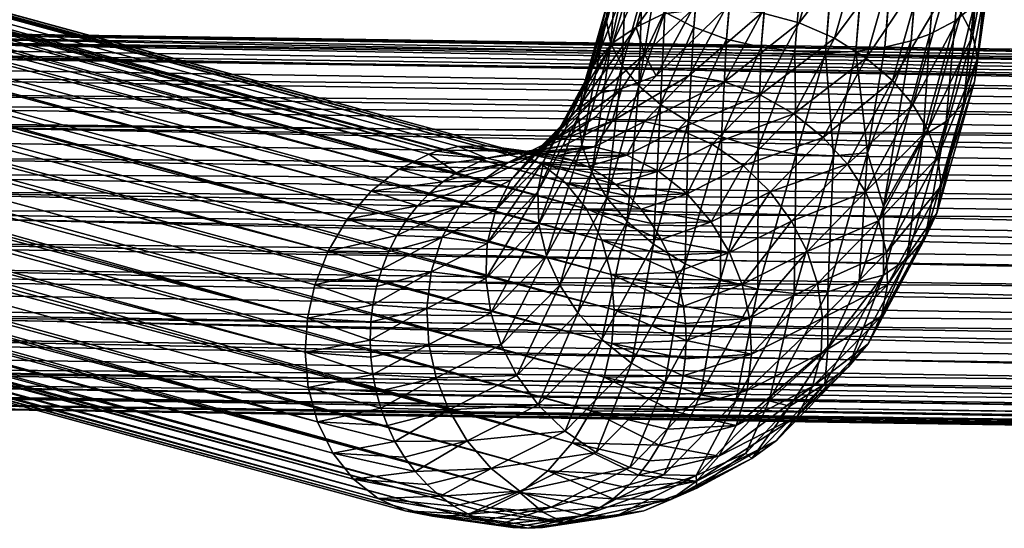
# Model space of a CAD drawing. Header units: centimetres. Extents: x -9.6 to 10.6, y -10.1 to 10.1.
# Tile 117 of 256: x -0.905 to -0.118, y -10.057 to -9.651. Entities that reach past the tile are written whole.
import ezdxf

# ---------------------------------------------------------------- set-up
doc = ezdxf.new("R2010")
doc.units = ezdxf.units.CM
doc.layers.get('0').update_dxf_attribs({"true_color": 0x5890e1})

msp = doc.modelspace()

# ---------------------------------------------------------------- meshes
at = {"color": 253, "true_color": 0x999999}
mesh = msp.add_polyface(dxfattribs=at)
corners = [(-0.31272, -9.67252, 5.97724), (0.09852, -5.0598, 3.1957), (-0.28563, -9.67607, 5.97509), (0.11132, -4.90598, 3.45295), (-0.30014, -9.52127, 6.23019), (-0.27283, -9.52225, 6.23234), (0.05584, -4.9068, 3.44392), (-0.3283, -9.52307, 6.22331), (0.02847, -4.91171, 3.43198), (-0.35567, -9.52798, 6.21137), (-0.36568, -9.53073, 6.20542), (0.00374, -4.91971, 3.41528), (-0.3804, -9.53598, 6.19466), (-0.0167, -4.93039, 3.39471), (-0.40084, -9.54666, 6.1741), (-0.03172, -4.94301, 3.37167), (-0.41586, -9.55928, 6.15106), (-0.04091, -4.95666, 3.34773), (-0.04457, -4.97045, 3.32433), (-0.42505, -9.57293, 6.12712), (-0.04324, -4.98465, 3.30092), (-0.42738, -9.60092, 6.08031), (-0.03643, -4.99963, 3.27698), (-0.0237, -5.01456, 3.25394), (-0.42057, -9.6159, 6.05637), (-0.40785, -9.63083, 6.03333), (-0.00531, -5.02847, 3.23337), (-0.39935, -9.63795, 6.02269), (-0.38946, -9.64475, 6.01276), (0.01776, -5.04045, 3.21667), (-0.36638, -9.65672, 5.99606), (0.04394, -5.04982, 3.20473), (-0.3402, -9.66609, 5.98412), (0.07142, -5.05625, 3.19785), (0.09852, -5.0598, 3.1957), (-0.2612, -9.67707, 5.97681), (-0.28563, -9.67607, 5.97509), (-0.24574, -9.5258, 6.23019), (0.13841, -4.90952, 3.4508), (-0.27283, -9.52225, 6.23234), (-0.21825, -9.53223, 6.22331), (-0.19207, -9.54159, 6.21137), (0.16589, -4.91596, 3.44392), (-0.169, -9.55357, 6.19466), (0.19207, -4.92532, 3.43198), (0.21514, -4.9373, 3.41528), (0.23353, -4.95121, 3.39471), (-0.1591, -9.56037, 6.18474), (-0.15061, -9.56748, 6.1741), (0.24626, -4.96614, 3.37167), (-0.13789, -9.58241, 6.15106), (-0.13108, -9.59739, 6.12712), (0.25307, -4.98112, 3.34773), (0.2544, -4.99533, 3.32433), (-0.12975, -9.6116, 6.10371), (0.25074, -5.00911, 3.30092), (-0.13341, -9.62539, 6.08031), (0.24155, -5.02276, 3.27698), (-0.1426, -9.63904, 6.05637), (0.22653, -5.03538, 3.25394), (-0.15761, -9.65166, 6.03333), (-0.17805, -9.66234, 6.01276), (0.20609, -5.04607, 3.23337), (-0.19278, -9.66759, 6.00201), (0.18136, -5.05407, 3.21667), (-0.21382, -9.67274, 5.99054), (0.15399, -5.05897, 3.20473), (-0.23693, -9.67596, 5.98201), (0.12582, -5.06078, 3.19785)]
mesh.append_faces([[corners[k] for k in face] for face in [(0, 1, 2), (3, 4, 5), (6, 7, 4), (8, 9, 7), (8, 10, 9), (11, 12, 10), (13, 14, 12), (15, 14, 13), (15, 16, 14), (17, 16, 15), (18, 19, 17), (20, 21, 18), (22, 21, 20), (23, 24, 22), (23, 25, 24), (26, 25, 23), (26, 27, 25), (26, 28, 27), (29, 28, 26), (29, 30, 28), (31, 30, 29), (31, 32, 30), (33, 32, 31), (33, 0, 32), (1, 0, 33), (34, 35, 36), (37, 38, 39), (40, 38, 37), (41, 42, 40), (43, 44, 41), (43, 45, 44), (43, 46, 45), (47, 46, 43), (48, 46, 47), (48, 49, 46), (50, 49, 48), (51, 49, 50), (51, 52, 49), (51, 53, 52), (54, 53, 51), (54, 55, 53), (56, 55, 54), (56, 57, 55), (58, 57, 56), (58, 59, 57), (60, 59, 58), (61, 59, 60), (61, 62, 59), (63, 62, 61), (63, 64, 62), (65, 64, 63), (65, 66, 64), (67, 66, 65), (67, 68, 66), (35, 68, 67), (35, 34, 68)]], dxfattribs={"color": 253})
mesh = msp.add_polyface(dxfattribs=at)
corners = [(-0.67495, -9.88905, 6.58355), (-3.71204, -9.08821, 10.90329), (-3.71011, -9.06114, 10.89945), (-3.47109, -9.10095, 11.07518), (-0.43195, -9.90927, 6.75831), (-3.46712, -9.08136, 11.07422), (-3.47737, -9.12057, 11.07453), (-0.43793, -9.936, 6.75924), (-3.48592, -9.13961, 11.07216), (-0.44847, -9.96298, 6.757), (-3.49661, -9.15748, 11.06807), (-0.46364, -9.98852, 6.75123), (-3.50914, -9.17362, 11.06236), (-3.52312, -9.18758, 11.05521), (-0.48289, -10.01085, 6.74197), (-3.53807, -9.19906, 11.0469), (-0.50514, -10.02843, 6.7297), (-3.55351, -9.20791, 11.03773), (-3.56958, -9.21432, 11.02767), (-0.52891, -10.04034, 6.71527), (-3.58647, -9.21826, 11.01654), (-0.53556, -10.04259, 6.71103), (-3.60373, -9.21942, 11.00463), (-0.55269, -10.04637, 6.6997), (-3.62087, -9.21764, 10.99223), (-0.57516, -10.047, 6.68402), (-3.63735, -9.21293, 10.97974), (-0.59691, -10.04269, 6.6679), (-3.65272, -9.20548, 10.9675), (-0.61836, -10.0329, 6.65093), (-3.66657, -9.19561, 10.95587), (-3.67861, -9.18377, 10.94512), (-0.63811, -10.01737, 6.63407), (-3.68988, -9.16864, 10.9343), (-0.65471, -9.99655, 6.6184), (-3.70219, -9.14369, 10.92085), (-0.66702, -9.9716, 6.60495), (-3.70958, -9.11627, 10.9104), (-0.67687, -9.91612, 6.58739), (-3.70413, -9.0344, 10.89853), (-0.67495, -9.88905, 6.58355), (-3.71011, -9.06114, 10.89945), (-3.69359, -9.00743, 10.90077), (-0.65842, -9.83534, 6.58486), (-3.67843, -8.98189, 10.90653), (-0.64326, -9.8098, 6.59063), (-3.6692, -8.97015, 10.91077), (-3.65917, -8.95956, 10.91579), (-0.624, -9.78747, 6.59988), (-3.63693, -8.94197, 10.92806), (-0.60176, -9.76988, 6.61216), (-3.61315, -8.93007, 10.9425), (-0.57798, -9.75798, 6.62659), (-3.58937, -8.92404, 10.95806), (-0.57134, -9.75573, 6.63083), (-3.56691, -8.92341, 10.97374), (-0.53173, -9.75132, 6.65784), (-3.54516, -8.92771, 10.98986), (-0.50999, -9.75562, 6.67396), (-3.5237, -8.93751, 11.00683), (-0.48853, -9.76542, 6.69093), (-3.50396, -8.95304, 11.02369), (-0.46879, -9.78095, 6.70779), (-3.49862, -8.95873, 11.02854), (-3.48735, -8.97386, 11.03937), (-0.45218, -9.80177, 6.72346), (-3.47504, -8.99881, 11.05281), (-3.46766, -9.02623, 11.06326), (-0.43987, -9.82672, 6.73691), (-3.5371, -8.9426, 11.09023), (-3.48735, -8.97386, 11.03937), (-3.49862, -8.95873, 11.02854), (-3.5111, -8.9966, 11.12463), (-3.47504, -8.99881, 11.05281), (-3.51469, -8.98341, 11.11831), (-3.50788, -9.02407, 11.13549), (-3.46766, -9.02623, 11.06326), (-3.5088, -9.01048, 11.13049), (-3.50981, -9.05202, 11.14372), (-3.46519, -9.05429, 11.07038), (-3.50827, -9.03884, 11.14018), (-3.51555, -9.07633, 11.14865), (-3.46712, -9.08136, 11.07422), (-3.51285, -9.06683, 11.14697), (-3.47737, -9.12057, 11.07453), (-3.52072, -9.09049, 11.15055), (-3.5249, -9.09981, 11.15136), (-3.51942, -8.97119, 11.11168), (-3.47109, -9.10095, 11.07518), (-3.53185, -9.11277, 11.15188), (-3.48592, -9.13961, 11.07216), (-3.54358, -9.13018, 11.15128), (-3.49661, -9.15748, 11.06807)]
mesh.append_faces([[corners[k] for k in face] for face in [(0, 1, 2), (3, 4, 5), (6, 7, 3), (8, 9, 6), (10, 11, 8), (12, 11, 10), (13, 14, 12), (15, 16, 13), (17, 16, 15), (18, 19, 17), (20, 21, 18), (22, 23, 20), (24, 25, 22), (26, 27, 24), (28, 29, 26), (30, 29, 28), (31, 32, 30), (33, 34, 31), (35, 36, 33), (37, 36, 35), (1, 38, 37), (39, 40, 41), (42, 43, 39), (44, 45, 42), (46, 45, 44), (47, 48, 46), (49, 50, 47), (51, 52, 49), (53, 54, 51), (55, 56, 53), (57, 58, 55), (59, 60, 57), (61, 62, 59), (63, 62, 61), (64, 65, 63), (66, 65, 64), (67, 68, 66), (69, 70, 71), (72, 73, 74), (75, 76, 77), (78, 79, 80), (81, 82, 83), (84, 85, 86), (70, 87, 73), (87, 74, 73), (73, 72, 76), (72, 77, 76), (76, 75, 79), (75, 80, 79), (79, 78, 82), (78, 83, 82), (82, 81, 88), (81, 85, 88), (85, 84, 88), (89, 90, 84), (90, 91, 92)]], dxfattribs={"color": 253})
mesh = msp.add_polyface(dxfattribs=at)
corners = [(-0.66702, -9.9716, 6.60495), (-0.61633, -9.96075, 6.51383), (-0.61109, -9.97465, 6.51715), (-0.67441, -9.94418, 6.5945), (-0.62278, -9.93382, 6.50977), (-0.62, -9.94782, 6.51151), (-0.67687, -9.91612, 6.58739), (-0.62491, -9.90648, 6.5085), (-0.62438, -9.9201, 6.50879), (-0.67495, -9.88905, 6.58355), (-0.62269, -9.87834, 6.51003), (-0.62432, -9.89187, 6.50893), (-0.66897, -9.86232, 6.58262), (-0.61563, -9.84988, 6.51468), (-0.61967, -9.86359, 6.51203), (-0.65842, -9.83534, 6.58486), (-0.60355, -9.82288, 6.52255), (-0.6101, -9.83587, 6.51829), (-0.58901, -10.01125, 6.53123), (-0.63811, -10.01737, 6.63407), (-0.65471, -9.99655, 6.6184), (-0.60502, -9.98725, 6.52101), (-0.64326, -9.8098, 6.59063), (-3.47109, -9.10095, 11.07518), (-0.43793, -9.936, 6.75924), (-0.43195, -9.90927, 6.75831), (-3.47737, -9.12057, 11.07453), (-0.44847, -9.96298, 6.757), (-3.48592, -9.13961, 11.07216), (-0.46364, -9.98852, 6.75123), (-3.50914, -9.17362, 11.06236), (-0.48289, -10.01085, 6.74197), (-3.52312, -9.18758, 11.05521), (-0.50514, -10.02843, 6.7297), (-3.55351, -9.20791, 11.03773), (-0.52891, -10.04034, 6.71527), (-3.56958, -9.21432, 11.02767), (-0.53556, -10.04259, 6.71103), (-3.58647, -9.21826, 11.01654), (-0.55269, -10.04637, 6.6997), (-3.60373, -9.21942, 11.00463), (-0.57516, -10.047, 6.68402), (-3.62087, -9.21764, 10.99223), (-0.59691, -10.04269, 6.6679), (-3.63735, -9.21293, 10.97974), (-0.61836, -10.0329, 6.65093), (-3.66657, -9.19561, 10.95587), (-0.63811, -10.01737, 6.63407), (-3.67861, -9.18377, 10.94512), (-0.65471, -9.99655, 6.6184), (-3.68988, -9.16864, 10.9343), (-0.66702, -9.9716, 6.60495), (-3.70958, -9.11627, 10.9104), (-0.67441, -9.94418, 6.5945), (-0.67687, -9.91612, 6.58739), (-3.71204, -9.08821, 10.90329), (-0.67495, -9.88905, 6.58355), (-0.43003, -9.8822, 6.75447), (-3.46712, -9.08136, 11.07422), (-0.43195, -9.90927, 6.75831), (-3.70413, -9.0344, 10.89853), (-0.66897, -9.86232, 6.58262), (-0.67495, -9.88905, 6.58355), (-0.65842, -9.83534, 6.58486), (-3.69359, -9.00743, 10.90077), (-0.64326, -9.8098, 6.59063), (-3.6692, -8.97015, 10.91077), (-0.624, -9.78747, 6.59988), (-3.65917, -8.95956, 10.91579), (-0.60176, -9.76988, 6.61216), (-3.63693, -8.94197, 10.92806), (-0.57798, -9.75798, 6.62659), (-3.61315, -8.93007, 10.9425), (-0.57134, -9.75573, 6.63083), (-3.58937, -8.92404, 10.95806), (-0.5542, -9.75195, 6.64216), (-0.53173, -9.75132, 6.65784), (-3.56691, -8.92341, 10.97374), (-0.50999, -9.75562, 6.67396), (-3.54516, -8.92771, 10.98986), (-0.48853, -9.76542, 6.69093), (-3.5237, -8.93751, 11.00683), (-0.46879, -9.78095, 6.70779), (-3.49862, -8.95873, 11.02854), (-0.45218, -9.80177, 6.72346), (-3.47504, -8.99881, 11.05281), (-0.43987, -9.82672, 6.73691), (-3.46766, -9.02623, 11.06326), (-0.43249, -9.85414, 6.74736), (-3.46519, -9.05429, 11.07038)]
mesh.append_faces([[corners[k] for k in face] for face in [(0, 1, 2), (3, 4, 5), (6, 7, 8), (9, 10, 11), (12, 13, 14), (15, 16, 17), (18, 19, 20), (21, 20, 0), (2, 21, 0), (1, 0, 3), (5, 1, 3), (4, 3, 6), (8, 4, 6), (7, 6, 9), (11, 7, 9), (10, 9, 12), (14, 10, 12), (13, 12, 15), (17, 13, 15), (16, 15, 22), (23, 24, 25), (26, 27, 24), (28, 29, 27), (30, 31, 29), (32, 33, 31), (34, 35, 33), (36, 37, 35), (38, 39, 37), (40, 41, 39), (42, 43, 41), (44, 45, 43), (46, 47, 45), (48, 49, 47), (50, 51, 49), (52, 53, 51), (52, 54, 53), (55, 56, 54), (57, 58, 59), (60, 61, 62), (60, 63, 61), (64, 65, 63), (66, 67, 65), (68, 69, 67), (70, 71, 69), (72, 73, 71), (74, 75, 73), (74, 76, 75), (77, 78, 76), (79, 80, 78), (81, 82, 80), (83, 84, 82), (85, 86, 84), (87, 88, 86), (89, 88, 87), (89, 57, 88), (58, 57, 89)]], dxfattribs={"color": 253})
mesh = msp.add_polyface(dxfattribs=at)
corners = [(-0.28459, -9.75799, 6.03079), (-0.2612, -9.67707, 5.97681), (-0.2549, -9.75923, 6.03651), (-0.28563, -9.67607, 5.97509), (-0.31505, -9.75288, 6.02992), (-0.31272, -9.67252, 5.97724), (-0.34438, -9.74409, 6.03413), (-0.3402, -9.66609, 5.98412), (-0.37079, -9.73228, 6.04299), (-0.36638, -9.65672, 5.99606), (-0.393, -9.71842, 6.05558), (-0.38946, -9.64475, 6.01276), (-0.3804, -9.53598, 6.19466), (-0.37899, -9.60999, 6.26356), (-0.36568, -9.53073, 6.20542), (-0.39324, -9.58928, 6.22388), (-0.34498, -9.85789, 6.12602), (-0.37329, -9.84553, 6.12696), (-0.39856, -9.82973, 6.13217), (-0.27283, -9.52225, 6.23234), (-0.26142, -9.5797, 6.26895), (-0.24574, -9.5258, 6.23019), (-0.29188, -9.57459, 6.26808), (-0.30014, -9.52127, 6.23019), (-0.32157, -9.57335, 6.26236), (-0.3283, -9.52307, 6.22331), (-0.3488, -9.57572, 6.25253), (-0.35567, -9.52798, 6.21137), (-0.37899, -9.60999, 6.26356), (-0.36568, -9.53073, 6.20542), (-0.36798, -9.64302, 6.31412), (-0.39067, -9.64589, 6.29866), (-0.39458, -9.77155, 6.56623), (-0.35185, -9.7499, 6.48973), (-0.37875, -9.73808, 6.48015), (-0.37172, -9.78966, 6.57645), (-0.32692, -9.76696, 6.49624), (-0.40589, -9.73205, 6.4682), (-0.34182, -9.70027, 6.40499), (-0.37004, -9.69535, 6.39524), (-0.31341, -9.71054, 6.41147), (-0.39643, -9.69559, 6.3831), (-0.34109, -9.64184, 6.32503), (-0.31199, -9.64515, 6.33265), (-0.28236, -9.65316, 6.33617), (-0.28661, -9.72569, 6.41418), (-0.26302, -9.74461, 6.41307), (-0.30543, -9.78802, 6.49938), (-0.24375, -9.76587, 6.40854), (-0.25405, -9.66551, 6.33523), (-0.22877, -9.68131, 6.33002), (-0.23209, -9.58849, 6.26474)]
mesh.append_faces([[corners[k] for k in face] for face in [(0, 1, 2), (0, 3, 1), (4, 3, 0), (4, 5, 3), (6, 5, 4), (6, 7, 5), (8, 7, 6), (8, 9, 7), (10, 9, 8), (10, 11, 9), (12, 13, 14), (15, 13, 12), (16, 6, 4), (17, 8, 6), (18, 10, 8), (19, 20, 21), (19, 22, 20), (23, 22, 19), (23, 24, 22), (25, 24, 23), (25, 26, 24), (27, 26, 25), (28, 27, 29), (28, 26, 27), (28, 30, 26), (31, 30, 28), (32, 33, 34), (35, 33, 32), (35, 36, 33), (37, 38, 39), (38, 37, 34), (34, 40, 38), (40, 34, 33), (41, 42, 30), (42, 41, 39), (30, 24, 26), (24, 30, 42), (39, 43, 42), (43, 39, 38), (38, 44, 43), (44, 38, 40), (42, 22, 24), (22, 42, 43), (43, 20, 22), (20, 43, 44), (33, 45, 40), (45, 33, 36), (36, 46, 45), (46, 36, 47), (47, 48, 46), (40, 49, 44), (49, 40, 45), (45, 50, 49), (50, 45, 46), (44, 51, 20), (51, 44, 49)]], dxfattribs={"color": 253})
mesh = msp.add_polyface(dxfattribs=at)
corners = [(-0.19278, -9.66759, 6.00201), (-0.22767, -9.75686, 6.04634), (-0.21382, -9.67274, 5.99054), (-0.23693, -9.67596, 5.98201), (-0.2549, -9.75923, 6.03651), (-0.2612, -9.67707, 5.97681), (-0.21497, -9.79969, 6.0989), (-0.16611, -9.62904, 6.22817), (-0.15061, -9.56748, 6.1741), (-0.1591, -9.56037, 6.18474), (-0.15283, -9.64517, 6.21043), (-0.13789, -9.58241, 6.15106), (-0.1437, -9.66303, 6.18941), (-0.13108, -9.59739, 6.12712), (-0.13995, -9.68174, 6.16594), (-0.12975, -9.6116, 6.10371), (-0.14235, -9.70021, 6.14127), (-0.13341, -9.62539, 6.08031), (-0.15094, -9.71723, 6.11696), (-0.1426, -9.63904, 6.05637), (-0.165, -9.73181, 6.09448), (-0.15761, -9.65166, 6.03333), (-0.18322, -9.7433, 6.07499), (-0.17805, -9.66234, 6.01276), (-0.18347, -9.61416, 6.24328), (-0.169, -9.55357, 6.19466), (-0.19207, -9.54159, 6.21137), (-0.20568, -9.60029, 6.25587), (-0.21825, -9.53223, 6.22331), (-0.23209, -9.58849, 6.26474), (-0.24574, -9.5258, 6.23019), (-0.26142, -9.5797, 6.26895), (-0.21497, -9.79969, 6.0989), (-0.19278, -9.66759, 6.00201), (-0.28833, -9.81151, 6.49927), (-0.22927, -9.78799, 6.4013), (-0.24375, -9.76587, 6.40854), (-0.25405, -9.66551, 6.33523), (-0.22877, -9.68131, 6.33002), (-0.26302, -9.74461, 6.41307), (-0.20775, -9.69933, 6.32123), (-0.19155, -9.71828, 6.30983), (-0.17942, -9.73846, 6.2958), (-0.21886, -9.81135, 6.39144), (-0.17147, -9.76047, 6.27859), (-0.16886, -9.78319, 6.25877), (-0.17228, -9.80521, 6.23737), (-0.1817, -9.82514, 6.2157), (-0.19635, -9.84178, 6.19512)]
mesh.append_faces([[corners[k] for k in face] for face in [(0, 1, 2), (1, 3, 2), (4, 3, 1), (4, 5, 3), (1, 0, 6), (7, 8, 9), (10, 8, 7), (10, 11, 8), (12, 11, 10), (12, 13, 11), (14, 13, 12), (14, 15, 13), (16, 15, 14), (16, 17, 15), (18, 17, 16), (18, 19, 17), (20, 19, 18), (20, 21, 19), (22, 21, 20), (22, 23, 21), (9, 24, 7), (25, 24, 9), (26, 24, 25), (26, 27, 24), (28, 27, 26), (28, 29, 27), (30, 29, 28), (30, 31, 29), (23, 32, 33), (22, 32, 23), (34, 35, 36), (37, 27, 29), (27, 37, 38), (39, 40, 38), (40, 39, 36), (36, 41, 40), (41, 36, 35), (38, 24, 27), (24, 38, 40), (40, 7, 24), (7, 40, 41), (35, 42, 41), (42, 35, 43), (43, 44, 42), (41, 10, 7), (10, 41, 42), (42, 12, 10), (12, 42, 44), (44, 14, 12), (14, 44, 45), (45, 16, 14), (16, 45, 46), (46, 18, 16), (18, 46, 47), (47, 20, 18), (48, 22, 20)]], dxfattribs={"color": 253})
mesh = msp.add_polyface(dxfattribs=at)
corners = [(-0.41035, -9.70353, 6.0707), (-0.38946, -9.64475, 6.01276), (-0.393, -9.71842, 6.05558), (-0.39935, -9.63795, 6.02269), (-0.40785, -9.63083, 6.03333), (-0.42364, -9.6874, 6.08844), (-0.42057, -9.6159, 6.05637), (-0.43277, -9.66955, 6.10946), (-0.42738, -9.60092, 6.08031), (-0.43652, -9.65083, 6.13293), (-0.42871, -9.58672, 6.10372), (-0.43412, -9.63237, 6.15759), (-0.42505, -9.57293, 6.12712), (-0.42553, -9.61535, 6.18191), (-0.41586, -9.55928, 6.15106), (-0.41147, -9.60077, 6.20439), (-0.40084, -9.54666, 6.1741), (-0.39324, -9.58928, 6.22388), (-0.3804, -9.53598, 6.19466), (-0.41243, -9.65657, 6.28546), (-0.37899, -9.60999, 6.26356), (-0.39067, -9.64589, 6.29866), (-0.4057, -9.67808, 6.3372), (-0.44087, -9.70915, 6.35445), (-0.4239, -9.70573, 6.37851), (-0.4761, -9.7452, 6.42614), (-0.44495, -9.72817, 6.42177), (-0.46841, -9.74496, 6.4661), (-0.43579, -9.79277, 6.15236), (-0.44791, -9.77258, 6.16638), (-0.45587, -9.75057, 6.1836), (-0.49103, -9.78803, 6.28238), (-0.45506, -9.70583, 6.22482), (-0.45848, -9.72786, 6.20342), (-0.49579, -9.75946, 6.41024), (-0.45994, -9.72276, 6.33728), (-0.48611, -9.76321, 6.30012), (-0.44564, -9.68591, 6.24648), (-0.47547, -9.74103, 6.31881), (-0.43099, -9.66926, 6.26707), (-0.4057, -9.67808, 6.3372), (-0.36798, -9.64302, 6.31412), (-0.39067, -9.64589, 6.29866), (-0.39643, -9.69559, 6.3831), (-0.4239, -9.70573, 6.37851), (-0.43165, -9.73165, 6.45479), (-0.44495, -9.72817, 6.42177), (-0.46841, -9.74496, 6.4661), (-0.44572, -9.75223, 6.53953), (-0.40589, -9.73205, 6.4682), (-0.37004, -9.69535, 6.39524)]
mesh.append_faces([[corners[k] for k in face] for face in [(0, 1, 2), (0, 3, 1), (0, 4, 3), (5, 4, 0), (5, 6, 4), (7, 6, 5), (7, 8, 6), (9, 8, 7), (9, 10, 8), (11, 10, 9), (11, 12, 10), (13, 12, 11), (13, 14, 12), (15, 14, 13), (15, 16, 14), (17, 16, 15), (17, 18, 16), (19, 20, 17), (19, 21, 20), (19, 22, 21), (23, 22, 19), (23, 24, 22), (25, 24, 23), (25, 26, 24), (25, 27, 26), (28, 5, 0), (29, 7, 5), (7, 29, 30), (31, 32, 33), (30, 9, 7), (9, 30, 33), (33, 11, 9), (11, 33, 32), (34, 23, 35), (23, 34, 25), (36, 37, 32), (37, 36, 38), (38, 39, 37), (39, 38, 35), (32, 13, 11), (13, 32, 37), (37, 15, 13), (15, 37, 39), (35, 19, 39), (19, 35, 23), (39, 17, 15), (17, 39, 19), (40, 41, 42), (40, 43, 41), (44, 43, 40), (44, 45, 43), (46, 45, 44), (47, 45, 46), (48, 49, 45), (45, 50, 43), (50, 45, 49)]], dxfattribs={"color": 253})
mesh = msp.add_polyface(dxfattribs=at)
corners = [(1.82187, -9.87543, 6.58355), (-1.31896, -9.85504, 10.9033), (-1.32383, -9.82834, 10.89946), (-1.08241, -9.80746, 11.07519), (2.06312, -9.86196, 6.75924), (-1.08344, -9.7875, 11.07422), (-1.08361, -9.82802, 11.07454), (-1.08717, -9.84859, 11.07217), (2.05961, -9.89071, 6.757), (-1.09308, -9.86856, 11.06808), (2.05128, -9.91922, 6.75123), (-1.1012, -9.88731, 11.06237), (-1.11126, -9.90431, 11.05522), (2.03818, -9.94564, 6.74197), (-1.12289, -9.91915, 11.04691), (2.02101, -9.9682, 6.7297), (-1.13565, -9.93156, 11.03774), (-1.14961, -9.94176, 11.02767), (2.00094, -9.98565, 6.71527), (-1.16499, -9.94978, 11.01655), (1.99506, -9.98948, 6.71103), (-1.18143, -9.9552, 11.00463), (1.97941, -9.99741, 6.6997), (-1.19846, -9.95773, 10.99224), (1.9578, -10.0036, 6.68402), (-1.21561, -9.95727, 10.97974), (1.93566, -10.00484, 6.6679), (-1.23234, -9.95387, 10.96751), (1.91245, -10.00069, 6.65093), (-1.24821, -9.94776, 10.95588), (1.88946, -9.99056, 6.63407), (-1.26282, -9.93929, 10.94513), (1.8682, -9.97452, 6.6184), (-1.2775, -9.92744, 10.93431), (1.85007, -9.95341, 6.60495), (-1.29563, -9.90633, 10.92086), (-1.3096, -9.88161, 10.91041), (1.8361, -9.92869, 6.5945), (1.82674, -9.90213, 6.58739), (-1.32469, -9.80096, 10.89853), (1.82187, -9.87543, 6.58355), (-1.32383, -9.82834, 10.89946), (1.82101, -9.84805, 6.58262), (1.82452, -9.8193, 6.58486), (-1.32118, -9.77221, 10.90077), (1.83285, -9.79079, 6.59063), (-1.31285, -9.7437, 10.90654), (-1.30683, -9.73004, 10.91078), (1.84595, -9.76437, 6.59988), (-1.29975, -9.71729, 10.91579), (1.86312, -9.74181, 6.61216), (-1.28258, -9.69472, 10.92807), (1.88319, -9.72436, 6.62659), (-1.26251, -9.67727, 10.9425), (1.88906, -9.72053, 6.63083), (-1.24098, -9.66552, 10.95807), (1.90472, -9.7126, 6.64216), (-1.21937, -9.65932, 10.97375), (1.92633, -9.70641, 6.65784), (-1.19723, -9.65809, 10.98987), (1.94846, -9.70517, 6.67396), (-1.17402, -9.66224, 11.00683), (1.97168, -9.70932, 6.69093), (-1.15103, -9.67237, 11.0237), (1.99467, -9.71945, 6.70779), (-1.14445, -9.67655, 11.02855), (-1.12977, -9.6884, 11.03937), (2.01593, -9.73549, 6.72346), (-1.11164, -9.70951, 11.05282), (-1.09767, -9.73423, 11.06327), (2.03406, -9.7566, 6.73691), (-1.08831, -9.7608, 11.07038), (2.04803, -9.78132, 6.74736), (-1.08344, -9.7875, 11.07422), (2.05739, -9.80788, 6.75447), (-1.08831, -9.7608, 11.07038), (-1.13208, -9.7697, 11.14372), (-1.08344, -9.7875, 11.07422), (-1.1316, -9.79467, 11.14866), (-1.08241, -9.80746, 11.07519), (-1.13308, -9.80967, 11.15055), (-1.08361, -9.82802, 11.07454), (-1.13833, -9.83402, 11.15189), (-1.08717, -9.84859, 11.07217)]
mesh.append_faces([[corners[k] for k in face] for face in [(0, 1, 2), (3, 4, 5), (6, 4, 3), (7, 8, 6), (9, 10, 7), (11, 10, 9), (12, 13, 11), (14, 15, 12), (16, 15, 14), (17, 18, 16), (19, 20, 17), (21, 22, 19), (23, 24, 21), (25, 26, 23), (27, 28, 25), (29, 28, 27), (29, 30, 28), (31, 30, 29), (31, 32, 30), (33, 32, 31), (33, 34, 32), (35, 34, 33), (36, 34, 35), (36, 37, 34), (36, 38, 37), (1, 38, 36), (1, 0, 38), (39, 40, 41), (39, 42, 40), (39, 43, 42), (44, 43, 39), (44, 45, 43), (46, 45, 44), (47, 45, 46), (47, 48, 45), (49, 48, 47), (49, 50, 48), (51, 50, 49), (51, 52, 50), (53, 52, 51), (53, 54, 52), (55, 54, 53), (55, 56, 54), (57, 58, 55), (59, 60, 57), (61, 62, 59), (63, 64, 61), (65, 64, 63), (66, 67, 65), (68, 67, 66), (69, 70, 68), (71, 72, 69), (73, 74, 71), (75, 76, 77), (77, 78, 79), (80, 81, 79), (82, 83, 81)]], dxfattribs={"color": 253})
mesh = msp.add_polyface(dxfattribs=at)
corners = [(1.85007, -9.95341, 6.60495), (1.89647, -9.9303, 6.51383), (1.90501, -9.94246, 6.51715), (1.8361, -9.92869, 6.5945), (1.88353, -9.90582, 6.50977), (1.8897, -9.91869, 6.51151), (1.82674, -9.90213, 6.58739), (1.87467, -9.87988, 6.5085), (1.87857, -9.89293, 6.50879), (1.91222, -9.84408, 6.43734), (1.8716, -9.86558, 6.50893), (1.82187, -9.87543, 6.58355), (1.86982, -9.85206, 6.51003), (1.90835, -9.81498, 6.44465), (1.86907, -9.83702, 6.51203), (1.82101, -9.84805, 6.58262), (1.86958, -9.82274, 6.51468), (1.91003, -9.78587, 6.45487), (1.87145, -9.80779, 6.51829), (1.82452, -9.8193, 6.58486), (1.87456, -9.79358, 6.52255), (1.91732, -9.7586, 6.46746), (1.87904, -9.77966, 6.52762), (1.83285, -9.79079, 6.59063), (1.88477, -9.76646, 6.53334), (1.84595, -9.76437, 6.59988), (1.89956, -9.74304, 6.54638), (1.89153, -9.7544, 6.53952), (1.91402, -9.95316, 6.52101), (1.8682, -9.97452, 6.6184), (1.92091, -9.87148, 6.43313), (1.86312, -9.74181, 6.61216), (1.90802, -9.73344, 6.55322), (1.89636, -9.72895, 6.59206), (1.88319, -9.72436, 6.62659), (-1.08344, -9.7875, 11.07422), (2.06312, -9.86196, 6.75924), (2.06226, -9.83458, 6.75831), (-1.08361, -9.82802, 11.07454), (2.05961, -9.89071, 6.757), (-1.08717, -9.84859, 11.07217), (2.05128, -9.91922, 6.75123), (-1.1012, -9.88731, 11.06237), (2.03818, -9.94564, 6.74197), (-1.11126, -9.90431, 11.05522), (2.02101, -9.9682, 6.7297), (-1.13565, -9.93156, 11.03774), (2.00094, -9.98565, 6.71527), (-1.14961, -9.94176, 11.02767), (1.99506, -9.98948, 6.71103), (-1.16499, -9.94978, 11.01655), (1.97941, -9.99741, 6.6997), (-1.18143, -9.9552, 11.00463), (1.9578, -10.0036, 6.68402), (-1.19846, -9.95773, 10.99224), (1.93566, -10.00484, 6.6679), (-1.21561, -9.95727, 10.97974), (1.91245, -10.00069, 6.65093), (2.05739, -9.80788, 6.75447), (-1.08344, -9.7875, 11.07422), (2.06226, -9.83458, 6.75831), (-1.24098, -9.66552, 10.95807), (1.92633, -9.70641, 6.65784), (1.90472, -9.7126, 6.64216), (-1.21937, -9.65932, 10.97375), (1.94846, -9.70517, 6.67396), (-1.19723, -9.65809, 10.98987), (1.97168, -9.70932, 6.69093), (-1.17402, -9.66224, 11.00683), (1.99467, -9.71945, 6.70779), (-1.14445, -9.67655, 11.02855), (2.01593, -9.73549, 6.72346), (-1.11164, -9.70951, 11.05282), (2.03406, -9.7566, 6.73691), (-1.09767, -9.73423, 11.06327), (2.04803, -9.78132, 6.74736), (-1.08831, -9.7608, 11.07038)]
mesh.append_faces([[corners[k] for k in face] for face in [(0, 1, 2), (3, 4, 5), (6, 7, 8), (9, 7, 10), (11, 12, 10), (13, 12, 14), (15, 16, 14), (17, 16, 18), (19, 20, 18), (21, 20, 22), (23, 24, 22), (25, 26, 27), (28, 29, 0), (2, 28, 0), (1, 0, 3), (5, 1, 3), (4, 3, 6), (8, 4, 6), (8, 7, 30), (7, 6, 11), (10, 7, 11), (10, 12, 9), (12, 11, 15), (14, 12, 15), (14, 16, 13), (16, 15, 19), (18, 16, 19), (18, 20, 17), (20, 19, 23), (22, 20, 23), (24, 23, 25), (27, 24, 25), (26, 25, 31), (32, 26, 31), (33, 32, 31), (34, 33, 31), (35, 36, 37), (38, 39, 36), (40, 41, 39), (42, 43, 41), (44, 45, 43), (46, 47, 45), (48, 49, 47), (50, 51, 49), (52, 53, 51), (54, 55, 53), (56, 57, 55), (58, 59, 60), (61, 62, 63), (64, 65, 62), (66, 67, 65), (68, 69, 67), (70, 71, 69), (72, 73, 71), (74, 75, 73), (76, 58, 75)]], dxfattribs={"color": 253})
mesh = msp.add_polyface(dxfattribs=at)
corners = [(-0.51523, -9.76504, 6.49622), (-0.53208, -9.76134, 6.5726), (-0.49374, -9.75587, 6.51055), (-0.56677, -9.78014, 6.54638), (-0.55619, -9.77295, 6.55322), (-0.53562, -9.77965, 6.48157), (-0.53208, -9.76134, 6.5726), (-0.47079, -9.75148, 6.52488), (-0.49374, -9.75587, 6.51055), (-0.51034, -9.75725, 6.58278), (-0.5542, -9.75195, 6.64216), (-0.49889, -9.75665, 6.59016), (-0.44572, -9.75223, 6.53953), (-0.48661, -9.75738, 6.59806), (-0.53173, -9.75132, 6.65784), (-0.47522, -9.75934, 6.60538), (-0.41979, -9.75887, 6.55363), (-0.46281, -9.76296, 6.61336), (-0.50999, -9.75562, 6.67396), (-0.45128, -9.7678, 6.62076), (-0.39458, -9.77155, 6.56623), (-0.43948, -9.7744, 6.62833), (-0.48853, -9.76542, 6.69093), (-0.42855, -9.78221, 6.63534), (-0.37172, -9.78966, 6.57645), (-0.41813, -9.79151, 6.64201), (-0.46879, -9.78095, 6.70779), (-0.46841, -9.74496, 6.4661), (-0.51523, -9.76504, 6.49622), (-0.49374, -9.75587, 6.51055), (-0.4761, -9.7452, 6.42614), (-0.49579, -9.75946, 6.41024), (-0.53562, -9.77965, 6.48157), (-0.5124, -9.77884, 6.39398), (-0.55344, -9.79963, 6.46746), (-0.393, -9.71842, 6.05558), (-0.39856, -9.82973, 6.13217), (-0.41959, -9.81171, 6.14096), (-0.41035, -9.70353, 6.0707), (-0.43579, -9.79277, 6.15236), (-0.48392, -9.83912, 6.25369), (-0.45587, -9.75057, 6.1836), (-0.44791, -9.77258, 6.16638), (-0.42364, -9.6874, 6.08844), (-0.49011, -9.81387, 6.26666), (-0.45848, -9.72786, 6.20342), (-0.49103, -9.78803, 6.28238), (-0.45506, -9.70583, 6.22482), (-0.48611, -9.76321, 6.30012), (-0.52456, -9.80258, 6.37837), (-0.47547, -9.74103, 6.31881), (-0.45994, -9.72276, 6.33728), (-0.47079, -9.75148, 6.52488), (-0.46841, -9.74496, 6.4661), (-0.49374, -9.75587, 6.51055), (-0.43165, -9.73165, 6.45479), (-0.44572, -9.75223, 6.53953), (-0.41979, -9.75887, 6.55363), (-0.40589, -9.73205, 6.4682), (-0.37875, -9.73808, 6.48015), (-0.39458, -9.77155, 6.56623)]
mesh.append_faces([[corners[k] for k in face] for face in [(0, 1, 2), (0, 3, 4), (3, 0, 5), (4, 1, 0), (6, 7, 8), (9, 6, 10), (10, 11, 9), (12, 11, 13), (14, 15, 13), (16, 15, 17), (18, 19, 17), (20, 19, 21), (22, 23, 21), (24, 23, 25), (9, 11, 7), (11, 10, 14), (6, 9, 7), (13, 11, 14), (11, 12, 7), (13, 15, 12), (15, 14, 18), (17, 15, 18), (15, 16, 12), (17, 19, 16), (19, 18, 22), (21, 19, 22), (19, 20, 16), (21, 23, 20), (23, 22, 26), (25, 23, 26), (23, 24, 20), (27, 28, 29), (30, 28, 27), (31, 28, 30), (31, 32, 28), (33, 32, 31), (33, 34, 32), (35, 36, 37), (37, 38, 35), (38, 37, 39), (40, 41, 42), (43, 39, 42), (44, 45, 41), (45, 44, 46), (47, 46, 48), (49, 50, 48), (50, 49, 33), (33, 51, 50), (51, 33, 31), (52, 53, 54), (52, 55, 53), (56, 55, 52), (57, 58, 56), (57, 59, 58), (60, 59, 57)]], dxfattribs={"color": 253})
mesh = msp.add_polyface(dxfattribs=at)
corners = [(-0.35255, -9.8119, 6.58376), (-0.40856, -9.80204, 6.64814), (-0.40013, -9.81341, 6.65352), (-0.33787, -9.83661, 6.58797), (-0.39254, -9.82604, 6.65836), (-0.38647, -9.83864, 6.66222), (-0.32787, -9.8621, 6.58929), (-0.38123, -9.85254, 6.66554), (-0.37756, -9.86547, 6.66785), (-0.32194, -9.88883, 6.58797), (-0.37478, -9.87947, 6.66959), (-0.37318, -9.89319, 6.67058), (-0.37172, -9.78966, 6.57645), (-0.25935, -9.86802, 6.14807), (-0.23444, -9.85952, 6.1574), (-0.25949, -9.91317, 6.22164), (-0.22767, -9.75686, 6.04634), (-0.21497, -9.79969, 6.0989), (-0.2549, -9.75923, 6.03651), (-0.28625, -9.8692, 6.13715), (-0.28459, -9.75799, 6.03079), (-0.31535, -9.8659, 6.12953), (-0.31505, -9.75288, 6.02992), (-0.34498, -9.85789, 6.12602), (-0.38937, -9.93992, 6.23366), (-0.37329, -9.84553, 6.12696), (-0.34438, -9.74409, 6.03413), (-0.37079, -9.73228, 6.04299), (-0.39856, -9.82973, 6.13217), (-0.21491, -9.85447, 6.17672), (-0.21497, -9.79969, 6.0989), (-0.18322, -9.7433, 6.07499), (-0.23444, -9.85952, 6.1574), (-0.25949, -9.91317, 6.22164), (-0.35255, -9.8119, 6.58376), (-0.32692, -9.76696, 6.49624), (-0.37172, -9.78966, 6.57645), (-0.30543, -9.78802, 6.49938), (-0.33787, -9.83661, 6.58797), (-0.28833, -9.81151, 6.49927), (-0.32787, -9.8621, 6.58929), (-0.27597, -9.8358, 6.49636), (-0.32194, -9.88883, 6.58797), (-0.26769, -9.86133, 6.49082), (-0.32033, -9.91753, 6.58376), (-0.26366, -9.88881, 6.48228), (-0.24375, -9.76587, 6.40854), (-0.22927, -9.78799, 6.4013), (-0.21886, -9.81135, 6.39144), (-0.21266, -9.83659, 6.37848), (-0.21174, -9.86243, 6.36275), (-0.26483, -9.91679, 6.47081), (-0.21666, -9.88725, 6.34501), (-0.17147, -9.76047, 6.27859), (-0.16886, -9.78319, 6.25877), (-0.17228, -9.80521, 6.23737), (-0.1817, -9.82514, 6.2157), (-0.22731, -9.90943, 6.32632), (-0.19635, -9.84178, 6.19512), (-0.24283, -9.9277, 6.30785), (-0.165, -9.73181, 6.09448)]
mesh.append_faces([[corners[k] for k in face] for face in [(0, 1, 2), (3, 4, 5), (6, 7, 8), (9, 10, 11), (1, 0, 12), (2, 4, 0), (4, 3, 0), (5, 7, 3), (7, 6, 3), (8, 10, 6), (10, 9, 6), (13, 14, 15), (16, 14, 13), (16, 17, 14), (13, 18, 16), (18, 13, 19), (19, 20, 18), (20, 19, 21), (21, 22, 20), (22, 21, 23), (24, 25, 23), (26, 23, 25), (27, 25, 28), (29, 30, 31), (29, 32, 30), (29, 33, 32), (34, 35, 36), (34, 37, 35), (38, 37, 34), (38, 39, 37), (40, 39, 38), (40, 41, 39), (42, 41, 40), (42, 43, 41), (44, 43, 42), (44, 45, 43), (46, 37, 39), (47, 39, 41), (41, 48, 47), (48, 41, 43), (43, 49, 48), (49, 43, 45), (45, 50, 49), (50, 45, 51), (51, 52, 50), (53, 48, 49), (49, 54, 53), (54, 49, 50), (50, 55, 54), (55, 50, 52), (52, 56, 55), (56, 52, 57), (57, 58, 56), (59, 29, 58), (60, 56, 58), (31, 58, 29)]], dxfattribs={"color": 253})
mesh = msp.add_polyface(dxfattribs=at)
corners = [(-0.56637, -9.7657, 6.59206), (-0.57798, -9.75798, 6.62659), (-0.53208, -9.76134, 6.5726), (-0.57134, -9.75573, 6.63083), (-0.59691, -10.04269, 6.6679), (-0.54628, -10.04549, 6.5586), (-0.53475, -10.05033, 6.56601), (-0.61836, -10.0329, 6.65093), (-0.56901, -10.03108, 6.54403), (-0.55808, -10.0389, 6.55104), (-0.52826, -10.00903, 6.44465), (-0.57943, -10.02178, 6.53735), (-0.63811, -10.01737, 6.63407), (-0.58901, -10.01125, 6.53123), (-0.54743, -9.98678, 6.43734), (-0.59743, -9.99988, 6.52585), (-0.65471, -9.99655, 6.6184), (-0.60502, -9.98725, 6.52101), (-0.56211, -9.96207, 6.43313), (-0.61109, -9.97465, 6.51715), (-0.57211, -9.93659, 6.43181), (-0.61633, -9.96075, 6.51383), (-0.62, -9.94782, 6.51151), (-0.57803, -9.90986, 6.43313), (-0.62278, -9.93382, 6.50977), (-0.62438, -9.9201, 6.50879), (-0.57964, -9.88116, 6.43734), (-0.62491, -9.90648, 6.5085), (-0.62432, -9.89187, 6.50893), (-0.57614, -9.852, 6.44465), (-0.62269, -9.87834, 6.51003), (-0.61967, -9.86359, 6.51203), (-0.56728, -9.82423, 6.45487), (-0.61563, -9.84988, 6.51468), (-0.6101, -9.83587, 6.51829), (-0.55344, -9.79963, 6.46746), (-0.60355, -9.82288, 6.52255), (-0.59576, -9.8105, 6.52762), (-0.64326, -9.8098, 6.59063), (-0.58692, -9.79914, 6.53334), (-0.53562, -9.77965, 6.48157), (-0.57738, -9.78914, 6.53952), (-0.624, -9.78747, 6.59988), (-0.56677, -9.78014, 6.54638), (-0.55619, -9.77295, 6.55322), (-0.52234, -10.05395, 6.57399), (-0.57516, -10.047, 6.68402), (-0.60176, -9.76988, 6.61216), (-0.5542, -9.75195, 6.64216), (-0.53208, -9.76134, 6.5726), (-0.57134, -9.75573, 6.63083), (-0.53135, -9.8293, 6.36443), (-0.57614, -9.852, 6.44465), (-0.56728, -9.82423, 6.45487), (-0.53252, -9.85728, 6.35297), (-0.57964, -9.88116, 6.43734), (-0.5285, -9.88476, 6.34443), (-0.57803, -9.90986, 6.43313), (-0.52021, -9.91029, 6.33889), (-0.57211, -9.93659, 6.43181)]
mesh.append_faces([[corners[k] for k in face] for face in [(0, 1, 2), (2, 1, 3), (4, 5, 6), (7, 8, 9), (10, 8, 11), (12, 13, 11), (14, 13, 15), (16, 17, 15), (18, 17, 19), (20, 21, 22), (23, 24, 25), (26, 27, 28), (29, 30, 31), (32, 33, 34), (35, 36, 37), (38, 39, 37), (40, 39, 41), (42, 43, 41), (2, 44, 0), (45, 46, 4), (5, 4, 7), (9, 5, 7), (8, 7, 12), (11, 8, 12), (11, 13, 10), (15, 13, 16), (13, 14, 10), (15, 17, 14), (17, 18, 14), (19, 21, 18), (21, 20, 18), (22, 24, 20), (24, 23, 20), (25, 27, 23), (27, 26, 23), (28, 30, 26), (30, 29, 26), (31, 33, 29), (33, 32, 29), (34, 36, 32), (37, 36, 38), (36, 35, 32), (37, 39, 35), (39, 38, 42), (41, 39, 42), (39, 40, 35), (41, 43, 40), (43, 42, 47), (44, 43, 47), (0, 44, 47), (1, 0, 47), (48, 49, 50), (51, 52, 53), (54, 55, 52), (56, 57, 55), (58, 59, 57)]], dxfattribs={"color": 253})
mesh = msp.add_polyface(dxfattribs=at)
corners = [(-0.46879, -9.78095, 6.70779), (-0.40856, -9.80204, 6.64814), (-0.41813, -9.79151, 6.64201), (-0.45218, -9.80177, 6.72346), (-0.39254, -9.82604, 6.65836), (-0.40013, -9.81341, 6.65352), (-0.43987, -9.82672, 6.73691), (-0.38123, -9.85254, 6.66554), (-0.38647, -9.83864, 6.66222), (-0.43249, -9.85414, 6.74736), (-0.37478, -9.87947, 6.66959), (-0.37756, -9.86547, 6.66785), (-0.43003, -9.8822, 6.75447), (-0.37265, -9.90681, 6.67087), (-0.37318, -9.89319, 6.67058), (-0.43195, -9.90927, 6.75831), (-0.37487, -9.93495, 6.66934), (-0.37324, -9.92142, 6.67043), (-0.43793, -9.936, 6.75924), (-0.38194, -9.96341, 6.66468), (-0.37789, -9.94971, 6.66734), (-0.37172, -9.78966, 6.57645), (-0.44847, -9.96298, 6.757), (-0.52456, -9.80258, 6.37837), (-0.55344, -9.79963, 6.46746), (-0.5124, -9.77884, 6.39398), (-0.56728, -9.82423, 6.45487), (-0.53135, -9.8293, 6.36443), (-0.53252, -9.85728, 6.35297), (-0.57614, -9.852, 6.44465), (-0.5285, -9.88476, 6.34443), (-0.57964, -9.88116, 6.43734), (-0.52021, -9.91029, 6.33889), (-0.57803, -9.90986, 6.43313), (-0.50785, -9.93458, 6.33597), (-0.57211, -9.93659, 6.43181), (-0.56211, -9.96207, 6.43313), (-0.49076, -9.95807, 6.33586), (-0.44433, -9.99618, 6.34552), (-0.41617, -9.92478, 6.23095), (-0.38937, -9.93992, 6.23366), (-0.46926, -9.97913, 6.33901), (-0.43975, -9.90585, 6.23206), (-0.45902, -9.88459, 6.23659), (-0.47351, -9.86248, 6.24383), (-0.37329, -9.84553, 6.12696), (-0.39856, -9.82973, 6.13217), (-0.41959, -9.81171, 6.14096), (-0.43579, -9.79277, 6.15236), (-0.48392, -9.83912, 6.25369), (-0.49011, -9.81387, 6.26666), (-0.49103, -9.78803, 6.28238), (-0.48611, -9.76321, 6.30012), (-0.44791, -9.77258, 6.16638), (-0.45587, -9.75057, 6.1836)]
mesh.append_faces([[corners[k] for k in face] for face in [(0, 1, 2), (3, 4, 5), (6, 7, 8), (9, 10, 11), (12, 13, 14), (15, 16, 17), (18, 19, 20), (2, 1, 21), (1, 0, 3), (5, 1, 3), (4, 3, 6), (8, 4, 6), (7, 6, 9), (11, 7, 9), (10, 9, 12), (14, 10, 12), (13, 12, 15), (17, 13, 15), (16, 15, 18), (20, 16, 18), (19, 18, 22), (23, 24, 25), (23, 26, 24), (27, 26, 23), (28, 29, 27), (30, 31, 28), (32, 33, 30), (34, 35, 32), (34, 36, 35), (37, 36, 34), (38, 39, 40), (39, 38, 41), (41, 42, 39), (42, 41, 37), (37, 43, 42), (43, 37, 34), (34, 44, 43), (44, 34, 32), (45, 40, 39), (39, 46, 45), (46, 39, 42), (42, 47, 46), (47, 42, 43), (43, 48, 47), (48, 43, 44), (32, 49, 44), (49, 32, 30), (30, 50, 49), (50, 30, 28), (28, 51, 50), (51, 28, 27), (27, 52, 51), (52, 27, 23), (44, 53, 48), (53, 44, 49), (54, 49, 50)]], dxfattribs={"color": 253})
mesh = msp.add_polyface(dxfattribs=at)
corners = [(-0.32033, -9.91753, 6.58376), (-0.37265, -9.90681, 6.67087), (-0.37324, -9.92142, 6.67043), (-0.32383, -9.94668, 6.57645), (-0.37487, -9.93495, 6.66934), (-0.37789, -9.94971, 6.66734), (-0.33269, -9.97446, 6.56623), (-0.38194, -9.96341, 6.66468), (-0.38746, -9.97742, 6.66108), (-0.34654, -9.99905, 6.55364), (-0.39401, -9.99041, 6.65681), (-0.4018, -10.00279, 6.65175), (-0.37318, -9.89319, 6.67058), (-0.32194, -9.88883, 6.58797), (-0.41064, -10.01415, 6.64602), (-0.36435, -10.01904, 6.53953), (-0.36453, -10.01444, 6.38045), (-0.36401, -10.02464, 6.43646), (-0.42918, -10.0472, 6.49622), (-0.32491, -9.99667, 6.36259), (-0.30634, -9.95487, 6.26203), (-0.28983, -9.95925, 6.29048), (-0.25949, -9.91317, 6.22164), (-0.25935, -9.86802, 6.14807), (-0.33274, -9.95512, 6.24989), (-0.3903, -10.01404, 6.36704), (-0.36096, -9.95019, 6.24015), (-0.41743, -10.00801, 6.35509), (-0.38937, -9.93992, 6.23366), (-0.28625, -9.8692, 6.13715), (-0.31535, -9.8659, 6.12953), (-0.34498, -9.85789, 6.12602), (-0.30039, -9.98662, 6.42501), (-0.38474, -10.03365, 6.52488), (-0.32009, -10.00088, 6.40911), (-0.2619, -9.94132, 6.29068), (-0.25949, -9.91317, 6.22164), (-0.21491, -9.85447, 6.17672), (-0.28983, -9.95925, 6.29048), (-0.32491, -9.99667, 6.36259), (-0.36401, -10.02464, 6.43646), (-0.40623, -10.04282, 6.51055), (-0.32383, -9.94668, 6.57645), (-0.26366, -9.88881, 6.48228), (-0.32033, -9.91753, 6.58376), (-0.26483, -9.91679, 6.47081), (-0.33269, -9.97446, 6.56623), (-0.27163, -9.94351, 6.45687), (-0.34654, -9.99905, 6.55364), (-0.28378, -9.96725, 6.44126), (-0.36435, -10.01904, 6.53953), (-0.21666, -9.88725, 6.34501), (-0.22731, -9.90943, 6.32632), (-0.24283, -9.9277, 6.30785), (-0.19635, -9.84178, 6.19512)]
mesh.append_faces([[corners[k] for k in face] for face in [(0, 1, 2), (3, 4, 5), (6, 7, 8), (9, 10, 11), (12, 1, 13), (1, 0, 13), (2, 4, 0), (4, 3, 0), (5, 7, 3), (7, 6, 3), (8, 10, 6), (10, 9, 6), (11, 14, 9), (14, 15, 9), (16, 17, 18), (16, 19, 17), (20, 19, 16), (20, 21, 19), (20, 22, 21), (23, 22, 20), (16, 24, 20), (24, 16, 25), (25, 26, 24), (27, 28, 26), (20, 29, 23), (29, 20, 24), (24, 30, 29), (30, 24, 26), (26, 31, 30), (31, 26, 28), (32, 33, 34), (35, 36, 37), (35, 38, 36), (34, 38, 35), (34, 39, 38), (34, 40, 39), (40, 33, 41), (34, 33, 40), (42, 43, 44), (42, 45, 43), (46, 45, 42), (46, 47, 45), (48, 47, 46), (48, 49, 47), (50, 49, 48), (50, 32, 49), (33, 32, 50), (51, 45, 47), (47, 52, 51), (52, 47, 49), (49, 53, 52), (53, 49, 32), (32, 35, 53), (35, 32, 34), (54, 52, 53), (37, 53, 35)]], dxfattribs={"color": 253})
mesh = msp.add_polyface(dxfattribs=at)
corners = [(-0.55269, -10.04637, 6.6997), (-0.47013, -10.05195, 6.61397), (-0.53556, -10.04259, 6.71103), (-0.42918, -10.0472, 6.49622), (-0.40623, -10.04282, 6.51055), (-0.48722, -10.05604, 6.59658), (-0.49867, -10.05664, 6.58921), (-0.45425, -10.04645, 6.48157), (-0.51096, -10.05592, 6.58131), (-0.57516, -10.047, 6.68402), (-0.52234, -10.05395, 6.57399), (-0.48019, -10.03981, 6.46747), (-0.53475, -10.05033, 6.56601), (-0.5054, -10.02713, 6.45488), (-0.54628, -10.04549, 6.5586), (-0.55808, -10.0389, 6.55104), (-0.59691, -10.04269, 6.6679), (-0.56901, -10.03108, 6.54403), (-0.52826, -10.00903, 6.44465), (-0.48701, -10.04374, 6.67205), (-0.52891, -10.04034, 6.71527), (-0.47013, -10.05195, 6.61397), (-0.53556, -10.04259, 6.71103), (-0.38474, -10.03365, 6.52488), (-0.40623, -10.04282, 6.51055), (-0.44847, -9.96298, 6.757), (-0.39401, -9.99041, 6.65681), (-0.38746, -9.97742, 6.66108), (-0.46364, -9.98852, 6.75123), (-0.41064, -10.01415, 6.64602), (-0.4018, -10.00279, 6.65175), (-0.36435, -10.01904, 6.53953), (-0.42019, -10.02415, 6.63984), (-0.48289, -10.01085, 6.74197), (-0.43079, -10.03315, 6.63299), (-0.44137, -10.04034, 6.62615), (-0.38194, -9.96341, 6.66468), (-0.50514, -10.02843, 6.7297), (-0.49076, -9.95807, 6.33586), (-0.54743, -9.98678, 6.43734), (-0.56211, -9.96207, 6.43313), (-0.46926, -9.97913, 6.33901), (-0.52826, -10.00903, 6.44465), (-0.44433, -9.99618, 6.34552), (-0.5054, -10.02713, 6.45488), (-0.41743, -10.00801, 6.35509), (-0.48019, -10.03981, 6.46747), (-0.3903, -10.01404, 6.36704), (-0.45425, -10.04645, 6.48157), (-0.36453, -10.01444, 6.38045), (-0.42918, -10.0472, 6.49622), (-0.36401, -10.02464, 6.43646), (-0.40623, -10.04282, 6.51055), (-0.36096, -9.95019, 6.24015), (-0.38937, -9.93992, 6.23366)]
mesh.append_faces([[corners[k] for k in face] for face in [(0, 1, 2), (1, 3, 4), (5, 1, 0), (0, 6, 5), (7, 6, 8), (9, 10, 8), (11, 10, 12), (13, 14, 15), (5, 6, 3), (6, 0, 9), (1, 5, 3), (8, 6, 9), (6, 7, 3), (8, 10, 7), (12, 10, 16), (10, 11, 7), (12, 14, 11), (14, 13, 11), (15, 17, 13), (17, 18, 13), (19, 20, 21), (21, 20, 22), (23, 21, 24), (25, 26, 27), (28, 29, 30), (31, 29, 32), (33, 34, 32), (23, 34, 35), (21, 35, 19), (27, 36, 25), (26, 25, 28), (30, 26, 28), (29, 28, 33), (32, 29, 33), (32, 34, 31), (34, 33, 37), (35, 34, 37), (34, 23, 31), (19, 35, 37), (35, 21, 23), (20, 19, 37), (38, 39, 40), (41, 39, 38), (41, 42, 39), (43, 42, 41), (43, 44, 42), (45, 44, 43), (45, 46, 44), (47, 46, 45), (47, 48, 46), (49, 48, 47), (49, 50, 48), (50, 51, 52), (53, 47, 45), (54, 45, 43)]], dxfattribs={"color": 253})

doc.saveas('drawing.dxf')
